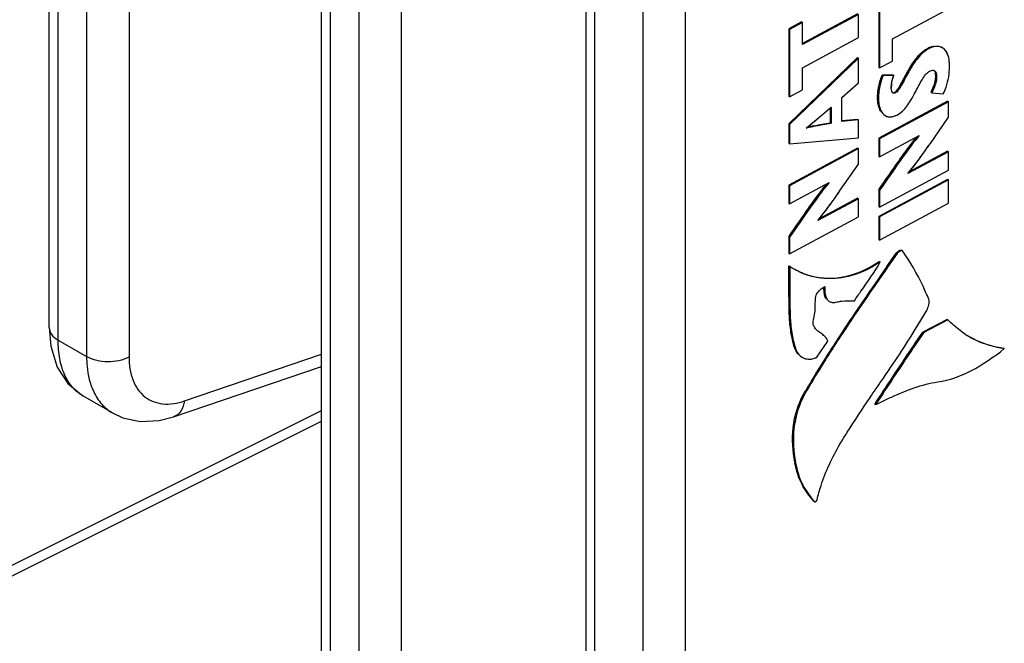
# Model space of a CAD drawing. Header units: inches. Extents: x 0 to 34, y 0 to 22.
# Tile 14 of 106: x 2.47 to 3.421, y 15.14 to 15.743. Entities that reach past the tile are written whole.
import ezdxf

# ---------------------------------------------------------------- set-up
doc = ezdxf.new("R2010")
doc.units = ezdxf.units.IN
doc.header["$LTSCALE"] = 1.87
doc.header["$MEASUREMENT"] = 0
doc.layers.get('0').update_dxf_attribs({"linetype": 'CONTINUOUS'})

msp = doc.modelspace()

# ---------------------------------------------------------------- linework, layer by layer
at = {"color": 7, "linetype": 'CONTINUOUS'}
for p, q in [((2.76154, 14.93552), (2.76154, 16.82751)), ((2.77019, 14.92346), (2.77019, 16.81546)), ((2.79772, 16.79956), (2.79772, 14.90757)), ((2.83874, 16.79915), (2.83874, 14.90715)), ((3.01724, 14.78788), (3.01724, 16.67988)), ((3.02589, 14.77583), (3.02589, 16.66782)), ((3.07217, 16.6411), (3.07217, 14.74911)), ((3.11319, 16.64068), (3.11319, 14.74869)), ((2.49847, 15.44523), (2.49847, 16.6216)), ((2.50712, 15.43317), (2.50712, 16.60954)), ((2.53465, 16.59364), (2.53465, 15.41728)), ((2.57566, 16.59323), (2.57566, 15.41686)), ((3.30012, 15.76168), (3.30012, 15.69654)), ((3.30093, 15.76119), (3.30093, 15.69604)), ((3.27956, 15.74817), (3.22637, 15.71953)), ((3.28037, 15.74768), (3.22637, 15.7186)), ((3.28037, 15.72533), (3.28037, 15.74768)), ((3.31336, 15.72413), (3.36735, 15.7532)), ((3.22557, 15.7405), (3.21314, 15.7338)), ((3.22637, 15.74), (3.21394, 15.73331)), ((3.22557, 15.7405), (3.22637, 15.74)), ((3.22637, 15.7186), (3.22637, 15.74)), ((3.21314, 15.7338), (3.21394, 15.73331)), ((3.21314, 15.7338), (3.21314, 15.66866)), ((3.21394, 15.73331), (3.21394, 15.66816)), ((3.22637, 15.69625), (3.28037, 15.72533)), ((3.31336, 15.70273), (3.31336, 15.72413)), ((3.34813, 15.71539), (3.34894, 15.71489)), ((3.362, 15.71529), (3.3612, 15.71579)), ((3.27956, 15.70602), (3.21314, 15.64207)), ((3.28037, 15.70552), (3.21394, 15.64157)), ((3.27956, 15.70602), (3.28037, 15.70552)), ((3.28037, 15.68179), (3.28037, 15.70552)), ((3.30093, 15.69604), (3.31336, 15.70273)), ((3.22637, 15.67485), (3.22637, 15.69625)), ((3.30012, 15.69654), (3.30093, 15.69604)), ((3.32247, 15.6822), (3.32821, 15.6928)), ((3.32821, 15.6928), (3.32902, 15.6923)), ((3.35203, 15.69374), (3.35296, 15.69362)), ((3.26452, 15.66742), (3.28037, 15.68179)), ((3.31388, 15.6891), (3.30344, 15.68921)), ((3.30344, 15.68921), (3.30425, 15.68871)), ((3.31469, 15.6886), (3.30425, 15.68871)), ((3.31388, 15.6891), (3.31469, 15.6886)), ((3.3191, 15.67633), (3.32247, 15.6822)), ((3.35525, 15.68775), (3.35605, 15.68726)), ((3.21394, 15.66816), (3.22637, 15.67485)), ((3.31377, 15.67187), (3.31291, 15.67282)), ((3.31441, 15.67162), (3.31377, 15.67187)), ((3.31549, 15.6725), (3.3163, 15.672)), ((3.31737, 15.67405), (3.3191, 15.67633)), ((3.3506, 15.67254), (3.35312, 15.67811)), ((3.3506, 15.67254), (3.3514, 15.67204)), ((3.3514, 15.67204), (3.36241, 15.67119)), ((3.21314, 15.66866), (3.21394, 15.66816)), ((3.26452, 15.64444), (3.26452, 15.66742)), ((3.29898, 15.66743), (3.29979, 15.66693)), ((3.36655, 15.66397), (3.30012, 15.62821)), ((3.36735, 15.66347), (3.30093, 15.62771)), ((3.36655, 15.66397), (3.36735, 15.66347)), ((3.36735, 15.64853), (3.36735, 15.66347)), ((3.22997, 15.63792), (3.25399, 15.65816)), ((3.24608, 15.65142), (3.25399, 15.65816)), ((3.25319, 15.65747), (3.25319, 15.64308)), ((3.25399, 15.65816), (3.25399, 15.64258)), ((3.21314, 15.64207), (3.21394, 15.64157)), ((3.21314, 15.64207), (3.21314, 15.62332)), ((3.24516, 15.64164), (3.25319, 15.64308)), ((3.25319, 15.64308), (3.25399, 15.64258)), ((3.27956, 15.64638), (3.26446, 15.64501)), ((3.28037, 15.64588), (3.26452, 15.64444)), ((3.27956, 15.64638), (3.28037, 15.64588)), ((3.28037, 15.62839), (3.28037, 15.64588)), ((3.3056, 15.65054), (3.3064, 15.65004)), ((3.3064, 15.65004), (3.30804, 15.64924)), ((3.34996, 15.62321), (3.36735, 15.64853)), ((3.34996, 15.62321), (3.36735, 15.64853)), ((3.21394, 15.64157), (3.21394, 15.62282)), ((3.23731, 15.64018), (3.24516, 15.64164)), ((3.21314, 15.62332), (3.21394, 15.62282)), ((3.21394, 15.62282), (3.28037, 15.62839)), ((3.30012, 15.62821), (3.30093, 15.62771)), ((3.30012, 15.62821), (3.30012, 15.61062)), ((3.30093, 15.61012), (3.33928, 15.63077)), ((3.30093, 15.62771), (3.30093, 15.61012)), ((3.27956, 15.61862), (3.21314, 15.58285)), ((3.28037, 15.61812), (3.21394, 15.58235)), ((3.27956, 15.61862), (3.28037, 15.61812)), ((3.28037, 15.60318), (3.28037, 15.61812)), ((3.36735, 15.61506), (3.32817, 15.59396)), ((3.36655, 15.61556), (3.32941, 15.59556)), ((3.36655, 15.61556), (3.36735, 15.61506)), ((3.36735, 15.59748), (3.36735, 15.61506)), ((3.30012, 15.61062), (3.30093, 15.61012)), ((3.26297, 15.57785), (3.28037, 15.60318)), ((3.26297, 15.57785), (3.28037, 15.60318)), ((3.30093, 15.56171), (3.36735, 15.59748)), ((3.21394, 15.56477), (3.2523, 15.58542)), ((3.36655, 15.58845), (3.30012, 15.55268)), ((3.36735, 15.58795), (3.30093, 15.55218)), ((3.36655, 15.58845), (3.36735, 15.58795)), ((3.36735, 15.56559), (3.36735, 15.58795)), ((3.21314, 15.58285), (3.21394, 15.58235)), ((3.21314, 15.58285), (3.21314, 15.56527)), ((3.21394, 15.58235), (3.21394, 15.56477)), ((3.30012, 15.57841), (3.30093, 15.57791)), ((3.30012, 15.57841), (3.30012, 15.56221)), ((3.30093, 15.57791), (3.30093, 15.56171)), ((3.28037, 15.5697), (3.24118, 15.54861)), ((3.27956, 15.5702), (3.24243, 15.55021)), ((3.27956, 15.5702), (3.28037, 15.5697)), ((3.28037, 15.55212), (3.28037, 15.5697)), ((3.21314, 15.56527), (3.21394, 15.56477)), ((3.30012, 15.56221), (3.30093, 15.56171)), ((3.30093, 15.52983), (3.36735, 15.56559)), ((3.21394, 15.51636), (3.28037, 15.55212)), ((3.30012, 15.55268), (3.30093, 15.55218)), ((3.30012, 15.55268), (3.30012, 15.53032)), ((3.30093, 15.55218), (3.30093, 15.52983)), ((3.21314, 15.53307), (3.21394, 15.53257)), ((3.21314, 15.53307), (3.21314, 15.51685)), ((3.21394, 15.53257), (3.21394, 15.51636)), ((3.30012, 15.53032), (3.30093, 15.52983)), ((3.32173, 15.52019), (3.32214, 15.52003)), ((3.32214, 15.52003), (3.32295, 15.51953)), ((3.21314, 15.51685), (3.21394, 15.51636)), ((3.30064, 15.50918), (3.30144, 15.50868)), ((3.30791, 15.5042), (3.31705, 15.51725)), ((3.31785, 15.51675), (3.30869, 15.50366)), ((3.31785, 15.51675), (3.30869, 15.50366)), ((3.31705, 15.51725), (3.31785, 15.51675)), ((3.31906, 15.518), (3.31785, 15.51675)), ((3.21325, 15.505), (3.21406, 15.5045)), ((3.21326, 15.5045), (3.21325, 15.505)), ((3.21327, 15.50247), (3.21326, 15.5045)), ((3.21406, 15.5045), (3.21407, 15.50247)), ((3.24711, 15.48511), (3.24792, 15.48461)), ((3.2476, 15.48463), (3.24792, 15.48461)), ((3.28597, 15.47087), (3.28311, 15.46668)), ((3.28597, 15.47087), (3.28311, 15.46668)), ((3.2521, 15.47063), (3.25399, 15.46984)), ((3.33639, 15.44492), (3.34642, 15.46191)), ((3.36617, 15.45322), (3.34275, 15.44097)), ((3.36698, 15.45273), (3.34356, 15.44047)), ((3.36617, 15.45322), (3.36698, 15.45273)), ((2.50712, 15.43317), (2.53465, 15.41728)), ((3.34275, 15.44097), (3.34356, 15.44047)), ((3.21869, 15.42596), (3.21949, 15.42546)), ((3.2404, 15.41661), (3.25088, 15.4321)), ((3.42062, 15.4255), (3.42143, 15.425)), ((2.62923, 15.37448), (2.76154, 15.41969)), ((3.22506, 15.41728), (3.22587, 15.41678)), ((3.22587, 15.41678), (3.22803, 15.4157)), ((2.61864, 15.35901), (2.76154, 15.40783)), ((2.55975, 15.36284), (2.53092, 15.37948)), ((3.22949, 15.38467), (3.2303, 15.38417)), ((3.29624, 15.37138), (3.29704, 15.37088)), ((2.37515, 15.17235), (2.76154, 15.36534)), ((2.36821, 15.1584), (2.76154, 15.35486)), ((3.21892, 15.31519), (3.21972, 15.31469)), ((3.23743, 15.27761), (3.23823, 15.27711)), ((3.23997, 15.27804), (3.24046, 15.27911))]:
    msp.add_line(p, q, dxfattribs=at)
for points in [[(2.49847, 15.44523), (2.49997, 15.42728), (2.50627, 15.40697), (2.5166, 15.39118), (2.53091, 15.37949)], [(2.55965, 15.3629), (2.56951, 15.3583), (2.5864, 15.35464), (2.60482, 15.35548), (2.61864, 15.359)]]:
    msp.add_lwpolyline(points, dxfattribs=at)
for centre, radius, start, end in [((3.35515, 15.70234), 0.01482, 115.71599, 118.27885), ((3.35216, 15.69066), 0.00307, 58.2927, 74.98805), ((3.35209, 15.69055), 0.0032, 50.49659, 58.19184), ((3.34352, 15.67635), 0.0313, 171.77911, 179.9426), ((3.33905, 15.66742), 0.04007, 179.99774, 180.89269), ((2.71355, 16.27067), 0.81672, 309.22062, 309.99774), ((2.50247, 16.52189), 1.14485, 310.00861, 310.50594), ((3.31105, 15.65754), 0.00882, 238.20023, 250.03843), ((3.28109, 15.42099), 0.22352, 101.29543, 102.93233), ((3.24991, 15.55512), 0.06203, 234.69314, 238.13075), ((3.24937, 15.55436), 0.06109, 234.69539, 237.36173), ((3.24974, 15.55494), 0.06179, 237.35845, 238.23526), ((6.50024, 13.26811), 3.89757, 144.99045, 145.57365), ((7.11864, 12.83972), 4.6489, 145.03864, 145.53023), ((6.74033, 13.10189), 4.18863, 145.01234, 145.55795), ((3.24089, 15.5973), 0.10732, 304.07881, 304.34657), ((5.45131, 13.98833), 2.62518, 145.59691, 145.71279), ((4.79282, 14.4348), 1.82961, 145.64807, 147.14272), ((4.79576, 14.43286), 1.83219, 145.64955, 147.13604), ((4.79466, 14.43361), 1.83085, 145.64931, 147.13688), ((2.84972, 15.74345), 0.57094, 328.47387, 330.45475), ((3.43371, 15.51569), 0.09165, 236.87719, 238.23439), ((3.43365, 15.51559), 0.09153, 236.8753, 238.22171), ((3.43283, 15.51425), 0.08995, 238.23261, 249.85898), ((3.23548, 15.43091), 0.01751, 196.44723, 199.30533), ((4.4111, 14.68302), 1.37428, 147.20146, 147.92561), ((4.41255, 14.68212), 1.37504, 147.19497, 147.92544), ((4.41094, 14.68324), 1.37308, 147.19783, 147.92934), ((3.43437, 15.52135), 0.09722, 261.80934, 262.35218), ((3.23278, 15.42795), 0.01313, 238.23406, 248.8201), ((4.2548, 14.78047), 1.19009, 147.90496, 149.48952), ((4.27901, 14.76573), 1.21749, 147.92276, 149.47169), ((4.26999, 14.77117), 1.20695, 147.91421, 149.47665), ((3.31266, 15.33201), 0.09524, 190.17346, 190.60446), ((3.31053, 15.3431), 0.09788, 221.87676, 222.38627)]:
    msp.add_arc(centre, radius, start, end, dxfattribs=at)
for points, knots in [([(3.32821, 15.6928), (3.32935, 15.69478), (3.33305, 15.70094), (3.33729, 15.7069), (3.34089, 15.71025)], [0, 0, 0, 0, 0.317141, 1, 1, 1, 1]), ([(3.34894, 15.71489), (3.34722, 15.71397), (3.34376, 15.71179), (3.33888, 15.70713), (3.33392, 15.70053), (3.33075, 15.69531), (3.32902, 15.6923)], [0, 0, 0, 0, 0.191187, 0.399841, 0.658866, 1, 1, 1, 1]), ([(3.34089, 15.71025), (3.34145, 15.71078), (3.34369, 15.71273), (3.3462, 15.71435), (3.34813, 15.71539)], [0, 0, 0, 0, 0.25998, 1, 1, 1, 1]), ([(3.34872, 15.71569), (3.34909, 15.71587), (3.3507, 15.71657), (3.35242, 15.71702), (3.35376, 15.71719)], [0, 0, 0, 0, 0.231563, 1, 1, 1, 1]), ([(3.35951, 15.71639), (3.35873, 15.71661), (3.35514, 15.71717), (3.3514, 15.71622), (3.34894, 15.71489)], [0, 0, 0, 0, 0.225191, 1, 1, 1, 1]), ([(3.362, 15.71529), (3.35999, 15.71654), (3.35518, 15.71732), (3.35081, 15.7159), (3.34894, 15.71489)], [0, 0, 0, 0, 0.527466, 1, 1, 1, 1]), ([(3.36849, 15.69777), (3.36849, 15.70001), (3.36821, 15.70623), (3.36551, 15.71312), (3.362, 15.71529)], [0, 0, 0, 0, 0.352023, 1, 1, 1, 1]), ([(3.3672, 15.70786), (3.36703, 15.70842), (3.36629, 15.71048), (3.36515, 15.71243), (3.36405, 15.71361)], [0, 0, 0, 0, 0.264991, 1, 1, 1, 1]), ([(3.36849, 15.69777), (3.36849, 15.69867), (3.36841, 15.70206), (3.36795, 15.70547), (3.3672, 15.70786)], [0, 0, 0, 0, 0.263714, 1, 1, 1, 1]), ([(3.32902, 15.6923), (3.32651, 15.68792), (3.32348, 15.68181), (3.31946, 15.6749), (3.31739, 15.67259), (3.3163, 15.672)], [0, 0, 0, 0, 0.628039, 0.845788, 1, 1, 1, 1]), ([(3.33538, 15.67243), (3.33761, 15.67649), (3.34048, 15.6825), (3.34498, 15.68946), (3.34769, 15.69208), (3.34914, 15.69286)], [0, 0, 0, 0, 0.558958, 0.800736, 1, 1, 1, 1]), ([(3.34914, 15.69286), (3.35035, 15.69351), (3.35332, 15.69448), (3.35515, 15.69195), (3.35553, 15.69081)], [0, 0, 0, 0, 0.532608, 1, 1, 1, 1]), ([(3.34914, 15.69286), (3.3494, 15.693), (3.35031, 15.69344), (3.35132, 15.69373), (3.35203, 15.69374)], [0, 0, 0, 0, 0.293919, 1, 1, 1, 1]), ([(3.35413, 15.69302), (3.35447, 15.69274), (3.35579, 15.69109), (3.35605, 15.68888), (3.35605, 15.68726)], [0, 0, 0, 0, 0.21619, 1, 1, 1, 1]), ([(3.35525, 15.68775), (3.35525, 15.68807), (3.35521, 15.68928), (3.35501, 15.69049), (3.35472, 15.69132)], [0, 0, 0, 0, 0.264574, 1, 1, 1, 1]), ([(3.35553, 15.69081), (3.35563, 15.69054), (3.35595, 15.68939), (3.35605, 15.68817), (3.35605, 15.68726)], [0, 0, 0, 0, 0.23534, 1, 1, 1, 1]), ([(3.36241, 15.67119), (3.36348, 15.67326), (3.36707, 15.68169), (3.36849, 15.69096), (3.36849, 15.69777)], [0, 0, 0, 0, 0.254441, 1, 1, 1, 1]), ([(3.2996, 15.6752), (3.2997, 15.67586), (3.30012, 15.6783), (3.30068, 15.68072), (3.30116, 15.68247)], [0, 0, 0, 0, 0.265692, 1, 1, 1, 1]), ([(3.30425, 15.68871), (3.30306, 15.68595), (3.3009, 15.67879), (3.29979, 15.67136), (3.29979, 15.66693)], [0, 0, 0, 0, 0.404527, 1, 1, 1, 1]), ([(3.30116, 15.68247), (3.30135, 15.68318), (3.30202, 15.68546), (3.30279, 15.68771), (3.30344, 15.68921)], [0, 0, 0, 0, 0.309965, 1, 1, 1, 1]), ([(3.31222, 15.67638), (3.31222, 15.67735), (3.31242, 15.68152), (3.31344, 15.68566), (3.31469, 15.6886)], [0, 0, 0, 0, 0.233012, 1, 1, 1, 1]), ([(3.35605, 15.68726), (3.35605, 15.68592), (3.35542, 15.68058), (3.35319, 15.67562), (3.3514, 15.67204)], [0, 0, 0, 0, 0.251067, 1, 1, 1, 1]), ([(3.31291, 15.67282), (3.31279, 15.67303), (3.31232, 15.67415), (3.31222, 15.6754), (3.31222, 15.67638)], [0, 0, 0, 0, 0.198288, 1, 1, 1, 1]), ([(3.3163, 15.672), (3.31569, 15.67168), (3.31425, 15.67127), (3.3132, 15.6723), (3.31291, 15.67282)], [0, 0, 0, 0, 0.538039, 1, 1, 1, 1]), ([(3.3163, 15.672), (3.31614, 15.67192), (3.31555, 15.67164), (3.31487, 15.67153), (3.31441, 15.67162)], [0, 0, 0, 0, 0.281552, 1, 1, 1, 1]), ([(3.31549, 15.6725), (3.31565, 15.67259), (3.31635, 15.67302), (3.31695, 15.67358), (3.31737, 15.67405)], [0, 0, 0, 0, 0.228902, 1, 1, 1, 1]), ([(3.31763, 15.65057), (3.31954, 15.6516), (3.32314, 15.65406), (3.32758, 15.65911), (3.33149, 15.66535), (3.334, 15.66993), (3.33538, 15.67243)], [0, 0, 0, 0, 0.228315, 0.451829, 0.701345, 1, 1, 1, 1]), ([(3.3, 15.65909), (3.29984, 15.65967), (3.29925, 15.6622), (3.29902, 15.66481), (3.29899, 15.6668)], [0, 0, 0, 0, 0.232233, 1, 1, 1, 1]), ([(3.29979, 15.66693), (3.29979, 15.66501), (3.30016, 15.65898), (3.30278, 15.65228), (3.3064, 15.65004)], [0, 0, 0, 0, 0.310217, 1, 1, 1, 1]), ([(3.30272, 15.65323), (3.30242, 15.65363), (3.30123, 15.65544), (3.30044, 15.65749), (3.3, 15.65909)], [0, 0, 0, 0, 0.231145, 1, 1, 1, 1]), ([(3.25399, 15.64258), (3.25208, 15.64222), (3.24404, 15.64081), (3.23601, 15.63934), (3.22997, 15.6379)], [0, 0, 0, 0, 0.238868, 1, 1, 1, 1]), ([(3.25399, 15.64258), (3.248, 15.64146), (3.23995, 15.64016), (3.23198, 15.6384), (3.22997, 15.63792)], [0, 0, 0, 0, 0.746932, 1, 1, 1, 1]), ([(3.30804, 15.64924), (3.30944, 15.64874), (3.31288, 15.64847), (3.31603, 15.64971), (3.31763, 15.65057)], [0, 0, 0, 0, 0.449908, 1, 1, 1, 1]), ([(3.30804, 15.64924), (3.30838, 15.64912), (3.30986, 15.64869), (3.31144, 15.64866), (3.3126, 15.64882)], [0, 0, 0, 0, 0.238727, 1, 1, 1, 1]), ([(3.3126, 15.64882), (3.31301, 15.64888), (3.31476, 15.64923), (3.31643, 15.64992), (3.31763, 15.65057)], [0, 0, 0, 0, 0.233995, 1, 1, 1, 1]), ([(3.30012, 15.57841), (3.30652, 15.58767), (3.31598, 15.60147), (3.32831, 15.61857), (3.3343, 15.62638), (3.33713, 15.62969)], [0, 0, 0, 0, 0.533836, 0.793155, 1, 1, 1, 1]), ([(3.33928, 15.63077), (3.33569, 15.62673), (3.32912, 15.61806), (3.31639, 15.6004), (3.30713, 15.5869), (3.30093, 15.57791)], [0, 0, 0, 0, 0.248359, 0.498642, 1, 1, 1, 1]), ([(3.3393, 15.63075), (3.33642, 15.62756), (3.33033, 15.6197), (3.31754, 15.60209), (3.30766, 15.58766), (3.30093, 15.57791)], [0, 0, 0, 0, 0.197072, 0.456047, 1, 1, 1, 1]), ([(3.32816, 15.59398), (3.33177, 15.59822), (3.33915, 15.6079), (3.34619, 15.6178), (3.34996, 15.62321)], [0, 0, 0, 0, 0.458218, 1, 1, 1, 1]), ([(3.32817, 15.59396), (3.33012, 15.59627), (3.33771, 15.60578), (3.34473, 15.61571), (3.34996, 15.62321)], [0, 0, 0, 0, 0.248307, 1, 1, 1, 1]), ([(3.2523, 15.58542), (3.2487, 15.58138), (3.24213, 15.57271), (3.22941, 15.55505), (3.22015, 15.54155), (3.21394, 15.53257)], [0, 0, 0, 0, 0.248352, 0.498637, 1, 1, 1, 1]), ([(3.25231, 15.58539), (3.24944, 15.58221), (3.24335, 15.57435), (3.23056, 15.55674), (3.22068, 15.54231), (3.21394, 15.53257)], [0, 0, 0, 0, 0.197023, 0.455989, 1, 1, 1, 1]), ([(3.21314, 15.53307), (3.21954, 15.54233), (3.229, 15.55612), (3.24133, 15.57322), (3.24731, 15.58102), (3.25014, 15.58434)], [0, 0, 0, 0, 0.533877, 0.793188, 1, 1, 1, 1]), ([(3.24117, 15.54862), (3.24478, 15.55287), (3.25216, 15.56254), (3.2592, 15.57245), (3.26297, 15.57785)], [0, 0, 0, 0, 0.458316, 1, 1, 1, 1]), ([(3.24118, 15.54861), (3.24313, 15.55091), (3.25072, 15.56042), (3.25774, 15.57036), (3.26297, 15.57785)], [0, 0, 0, 0, 0.248311, 1, 1, 1, 1]), ([(3.31705, 15.51725), (3.31764, 15.5181), (3.31916, 15.5192), (3.32089, 15.52019), (3.32173, 15.52019)], [0, 0, 0, 0, 0.551332, 1, 1, 1, 1]), ([(3.32295, 15.51953), (3.32279, 15.51976), (3.32177, 15.51961), (3.32012, 15.51882), (3.31855, 15.51775), (3.31785, 15.51675)], [0, 0, 0, 0, 0.13821, 0.394978, 1, 1, 1, 1]), ([(3.34835, 15.47265), (3.34664, 15.47691), (3.33957, 15.49325), (3.33054, 15.50873), (3.32295, 15.51953)], [0, 0, 0, 0, 0.258022, 1, 1, 1, 1]), ([(3.23073, 15.49633), (3.24129, 15.49296), (3.26662, 15.49144), (3.2897, 15.50171), (3.30064, 15.50918)], [0, 0, 0, 0, 0.455386, 1, 1, 1, 1]), ([(3.21869, 15.42596), (3.21725, 15.43083), (3.2149, 15.44085), (3.21349, 15.45758), (3.21332, 15.47816), (3.21333, 15.49356), (3.21327, 15.50247)], [0, 0, 0, 0, 0.197845, 0.399918, 0.652604, 1, 1, 1, 1]), ([(3.21406, 15.5045), (3.21413, 15.49519), (3.21413, 15.47918), (3.21427, 15.45785), (3.21564, 15.44067), (3.21803, 15.43042), (3.21949, 15.42546)], [0, 0, 0, 0, 0.351146, 0.604332, 0.804766, 1, 1, 1, 1]), ([(3.30103, 15.5084), (3.28765, 15.49935), (3.25867, 15.48807), (3.22829, 15.49552), (3.21716, 15.50244)], [0, 0, 0, 0, 0.551945, 1, 1, 1, 1]), ([(3.23602, 15.49457), (3.23432, 15.49499), (3.22777, 15.49686), (3.22152, 15.49975), (3.21722, 15.50241)], [0, 0, 0, 0, 0.256949, 1, 1, 1, 1]), ([(3.30144, 15.50868), (3.29122, 15.5017), (3.26981, 15.49186), (3.24615, 15.49209), (3.23602, 15.49457)], [0, 0, 0, 0, 0.542667, 1, 1, 1, 1]), ([(3.27652, 15.47106), (3.27853, 15.47422), (3.28703, 15.48663), (3.29619, 15.49868), (3.30144, 15.50868)], [0, 0, 0, 0, 0.248823, 1, 1, 1, 1]), ([(3.23962, 15.47676), (3.23983, 15.47772), (3.24105, 15.47936), (3.24304, 15.48134), (3.24478, 15.48285), (3.24637, 15.48385), (3.2471, 15.48453), (3.24761, 15.48475)], [0, 0, 0, 0, 0.256811, 0.506602, 0.745633, 0.854174, 1, 1, 1, 1]), ([(3.23962, 15.47676), (3.23981, 15.47763), (3.24103, 15.47935), (3.2432, 15.48154), (3.2455, 15.48333), (3.24696, 15.48438), (3.2476, 15.48463)], [0, 0, 0, 0, 0.233155, 0.532528, 0.817832, 1, 1, 1, 1]), ([(3.24754, 15.47781), (3.24745, 15.47831), (3.24713, 15.48047), (3.24707, 15.48267), (3.2471, 15.48435)], [0, 0, 0, 0, 0.229675, 1, 1, 1, 1]), ([(3.24761, 15.48475), (3.24768, 15.48478), (3.24786, 15.48485), (3.24792, 15.48467), (3.24792, 15.48461)], [0, 0, 0, 0, 0.541647, 1, 1, 1, 1]), ([(3.24792, 15.48461), (3.24787, 15.48296), (3.2479, 15.47977), (3.24861, 15.47532), (3.25044, 15.47151), (3.25281, 15.47015), (3.25399, 15.46984)], [0, 0, 0, 0, 0.288576, 0.554165, 0.786064, 1, 1, 1, 1]), ([(3.24792, 15.48461), (3.24788, 15.48304), (3.24788, 15.47826), (3.24923, 15.47241), (3.2521, 15.47063)], [0, 0, 0, 0, 0.317022, 1, 1, 1, 1]), ([(3.23694, 15.45269), (3.23761, 15.45496), (3.23851, 15.45919), (3.23878, 15.46531), (3.23875, 15.47104), (3.23921, 15.47482), (3.23962, 15.47676)], [0, 0, 0, 0, 0.291856, 0.530952, 0.755301, 1, 1, 1, 1]), ([(3.24955, 15.47274), (3.24929, 15.47307), (3.24831, 15.47462), (3.2478, 15.47642), (3.24754, 15.47781)], [0, 0, 0, 0, 0.22747, 1, 1, 1, 1]), ([(3.25987, 15.47007), (3.26132, 15.47043), (3.26682, 15.47144), (3.27244, 15.47121), (3.27652, 15.47106)], [0, 0, 0, 0, 0.267611, 1, 1, 1, 1]), ([(3.34642, 15.46191), (3.34738, 15.46361), (3.34861, 15.46708), (3.349, 15.47102), (3.34835, 15.47265)], [0, 0, 0, 0, 0.52528, 1, 1, 1, 1]), ([(3.25399, 15.46984), (3.2544, 15.46974), (3.25636, 15.46942), (3.25837, 15.46971), (3.25987, 15.47007)], [0, 0, 0, 0, 0.213877, 1, 1, 1, 1]), ([(3.23837, 15.44513), (3.23775, 15.44613), (3.23647, 15.44848), (3.23653, 15.4513), (3.23694, 15.45269)], [0, 0, 0, 0, 0.446098, 1, 1, 1, 1]), ([(3.38363, 15.43894), (3.37912, 15.44189), (3.37341, 15.44637), (3.36825, 15.45142), (3.36698, 15.45273)], [0, 0, 0, 0, 0.746976, 1, 1, 1, 1]), ([(2.49847, 15.44523), (2.49847, 15.44293), (2.50048, 15.43779), (2.50467, 15.43458), (2.50712, 15.43317)], [0, 0, 0, 0, 0.449232, 1, 1, 1, 1]), ([(3.25088, 15.4321), (3.25038, 15.43363), (3.24873, 15.4364), (3.24504, 15.43921), (3.24128, 15.44164), (3.23915, 15.44384), (3.23837, 15.44513)], [0, 0, 0, 0, 0.264162, 0.509254, 0.753478, 1, 1, 1, 1]), ([(3.29169, 15.37769), (3.29546, 15.38324), (3.31068, 15.40542), (3.32584, 15.42768), (3.3364, 15.44491)], [0, 0, 0, 0, 0.249185, 1, 1, 1, 1]), ([(2.53092, 15.37949), (2.52712, 15.38168), (2.51999, 15.38774), (2.51246, 15.40032), (2.50799, 15.41587), (2.50712, 15.4272), (2.50712, 15.43317)], [0, 0, 0, 0, 0.215023, 0.447277, 0.707623, 1, 1, 1, 1]), ([(3.29624, 15.37138), (3.30007, 15.37716), (3.31544, 15.40044), (3.3308, 15.42374), (3.34275, 15.44097)], [0, 0, 0, 0, 0.248392, 1, 1, 1, 1]), ([(3.34356, 15.44047), (3.33968, 15.43489), (3.32398, 15.41183), (3.30871, 15.38847), (3.29704, 15.37088)], [0, 0, 0, 0, 0.243585, 1, 1, 1, 1]), ([(3.42051, 15.42513), (3.41734, 15.42558), (3.40509, 15.42796), (3.39333, 15.4329), (3.38545, 15.43779)], [0, 0, 0, 0, 0.256652, 1, 1, 1, 1]), ([(3.21949, 15.42546), (3.21977, 15.42454), (3.22106, 15.42115), (3.22359, 15.41819), (3.22587, 15.41678)], [0, 0, 0, 0, 0.262874, 1, 1, 1, 1]), ([(3.35734, 15.39278), (3.36843, 15.39434), (3.39145, 15.40318), (3.41135, 15.41693), (3.42143, 15.425)], [0, 0, 0, 0, 0.464714, 1, 1, 1, 1]), ([(3.42143, 15.425), (3.41972, 15.42523), (3.41308, 15.4263), (3.40655, 15.42808), (3.40185, 15.4298)], [0, 0, 0, 0, 0.255391, 1, 1, 1, 1]), ([(2.53465, 15.41728), (2.53465, 15.41413), (2.53515, 15.40257), (2.53783, 15.39097), (2.54145, 15.38334)], [0, 0, 0, 0, 0.271058, 1, 1, 1, 1]), ([(2.57566, 15.41686), (2.56946, 15.41352), (2.55507, 15.41092), (2.5407, 15.41378), (2.53465, 15.41728)], [0, 0, 0, 0, 0.502229, 1, 1, 1, 1]), ([(2.57566, 15.41686), (2.57567, 15.4092), (2.57753, 15.39487), (2.58758, 15.37986), (2.59876, 15.37346), (2.61192, 15.37037), (2.6225, 15.37218), (2.62923, 15.37448)], [0, 0, 0, 0, 0.278901, 0.513362, 0.625368, 0.740975, 1, 1, 1, 1]), ([(3.22803, 15.4157), (3.22985, 15.415), (3.23419, 15.41439), (3.23835, 15.41564), (3.2404, 15.41661)], [0, 0, 0, 0, 0.461461, 1, 1, 1, 1]), ([(3.22803, 15.4157), (3.2285, 15.41552), (3.23049, 15.41488), (3.23262, 15.41472), (3.2342, 15.41486)], [0, 0, 0, 0, 0.240533, 1, 1, 1, 1]), ([(3.2342, 15.41486), (3.23471, 15.4149), (3.23684, 15.4152), (3.23891, 15.4159), (3.2404, 15.41661)], [0, 0, 0, 0, 0.23506, 1, 1, 1, 1]), ([(3.29704, 15.37088), (3.30215, 15.37338), (3.3214, 15.38264), (3.34176, 15.39061), (3.35734, 15.39278)], [0, 0, 0, 0, 0.265474, 1, 1, 1, 1]), ([(2.54145, 15.38334), (2.54349, 15.37905), (2.54853, 15.37115), (2.55578, 15.36515), (2.55966, 15.3629)], [0, 0, 0, 0, 0.514335, 1, 1, 1, 1]), ([(3.21892, 15.31519), (3.21696, 15.3261), (3.21573, 15.34356), (3.22071, 15.3671), (3.22608, 15.37888), (3.22949, 15.38467)], [0, 0, 0, 0, 0.463529, 0.718905, 1, 1, 1, 1]), ([(3.2303, 15.38417), (3.22689, 15.37838), (3.22151, 15.3666), (3.21654, 15.34307), (3.21777, 15.3256), (3.21972, 15.31469)], [0, 0, 0, 0, 0.281095, 0.536471, 1, 1, 1, 1]), ([(3.26265, 15.33272), (3.26497, 15.3366), (3.2743, 15.35181), (3.2842, 15.36667), (3.29169, 15.37769)], [0, 0, 0, 0, 0.253003, 1, 1, 1, 1]), ([(2.62923, 15.37448), (2.62872, 15.37097), (2.62677, 15.36452), (2.62143, 15.35996), (2.61864, 15.35901)], [0, 0, 0, 0, 0.545623, 1, 1, 1, 1]), ([(3.24046, 15.27911), (3.24156, 15.28368), (3.24687, 15.30234), (3.25511, 15.32014), (3.26265, 15.33272)], [0, 0, 0, 0, 0.243044, 1, 1, 1, 1]), ([(3.23743, 15.27761), (3.23297, 15.2825), (3.22463, 15.29385), (3.22039, 15.30735), (3.21905, 15.31449)], [0, 0, 0, 0, 0.476685, 1, 1, 1, 1]), ([(3.21972, 15.31469), (3.22103, 15.30741), (3.22524, 15.29364), (3.23371, 15.28207), (3.23823, 15.27711)], [0, 0, 0, 0, 0.524376, 1, 1, 1, 1]), ([(3.23823, 15.27711), (3.23831, 15.27703), (3.23908, 15.27687), (3.23964, 15.27756), (3.23997, 15.27804)], [0, 0, 0, 0, 0.161486, 1, 1, 1, 1]), ([(3.23823, 15.27711), (3.23855, 15.27677), (3.23947, 15.2774), (3.23985, 15.27787), (3.23997, 15.27804)], [0, 0, 0, 0, 0.685545, 1, 1, 1, 1])]:
    msp.add_open_spline(points, degree=3, knots=knots, dxfattribs=at)
for points in [[(3.36405, 15.71361), (3.36283, 15.7149), (3.36121, 15.7159), (3.35951, 15.71639)], [(3.31254, 15.68082), (3.31292, 15.68348), (3.31364, 15.68612), (3.31469, 15.6886)], [(3.35312, 15.67811), (3.35432, 15.68117), (3.35525, 15.68446), (3.35525, 15.68775)], [(3.29898, 15.66743), (3.29898, 15.67003), (3.29921, 15.67263), (3.2996, 15.6752)], [(3.31384, 15.67208), (3.31441, 15.67204), (3.31499, 15.67223), (3.31549, 15.6725)], [(3.22188, 15.42001), (3.2206, 15.4215), (3.21961, 15.42327), (3.21896, 15.42513)]]:
    msp.add_open_spline(points, degree=3, dxfattribs=at)

doc.saveas('drawing.dxf')
